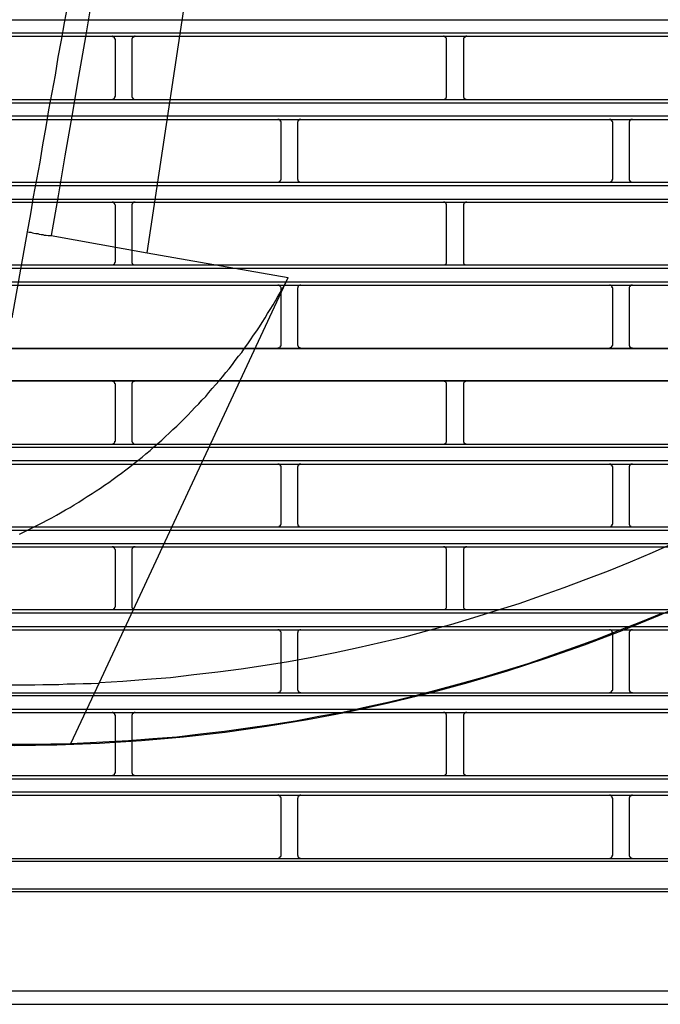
# Model space of a CAD drawing. Header units: millimetres. Extents: x 50532 to 99257, y 49161 to 61325.
# Tile 76 of 256: x 75117 to 75152, y 51740 to 51793. Entities that reach past the tile are written whole.
import ezdxf

# ---------------------------------------------------------------- set-up
doc = ezdxf.new("R2010")
doc.units = ezdxf.units.MM
doc.layers.add('AQUAREA', color=7, linetype='Continuous')

# ---------------------------------------------------------------- blocks, each defined once
blk = doc.blocks.new('SPLIT')
at = {"layer": 'AQUAREA'}
for points in [[(24621.49, -813.75), (24640.25, -689.15)], [(24628.07, -692.02), (24627.02, -697.97), (24625.9, -703.92), (24624.85, -709.87), (24623.8, -715.82), (24622.68, -721.77), (24621.63, -727.79), (24620.58, -733.74), (24619.53, -739.69), (24618.48, -745.64), (24617.43, -751.59), (24616.38, -757.54), (24615.33, -763.49), (24614.28, -769.44), (24613.23, -775.39), (24612.25, -781.41), (24611.2, -787.36), (24610.22, -793.31), (24609.17, -799.26), (24608.19, -805.21), (24607.14, -811.16)], [(24614.35, -878.08), (24617.85, -877.87), (24621.42, -877.59), (24624.99, -877.31), (24628.49, -876.89), (24632.06, -876.47), (24635.56, -876.05), (24639.13, -875.49), (24642.63, -874.93), (24646.13, -874.3), (24649.63, -873.6), (24653.06, -872.83), (24656.56, -872.06), (24660.06, -871.22), (24663.49, -870.31), (24666.92, -869.4), (24670.35, -868.35), (24673.71, -867.3), (24677.14, -866.25), (24680.5, -865.06), (24683.86, -863.87), (24687.15, -862.61), (24690.51, -861.35), (24693.8, -860.02), (24697.09, -858.62), (24700.31, -857.15)], [(24618.69, -886.76), (24622.33, -886.48), (24625.9, -886.2), (24629.47, -885.78), (24633.04, -885.36), (24636.54, -884.87), (24640.11, -884.38), (24643.68, -883.82), (24647.18, -883.12), (24650.75, -882.49), (24654.25, -881.72), (24657.75, -880.95), (24661.25, -880.11), (24664.68, -879.2), (24668.18, -878.29), (24671.61, -877.31), (24675.04, -876.26), (24678.47, -875.21), (24681.9, -874.02), (24685.26, -872.83), (24688.62, -871.64), (24691.98, -870.31), (24695.34, -868.98), (24698.63, -867.65)], [(24603.57, -810.6), (24604.06, -807.94), (24604.48, -805.35), (24604.97, -802.76), (24605.46, -800.17), (24605.88, -797.58), (24606.37, -794.92), (24606.79, -792.33), (24607.28, -789.74), (24607.77, -787.15), (24608.19, -784.49), (24608.68, -781.9), (24609.1, -779.31), (24609.59, -776.72), (24610.01, -774.06), (24610.5, -771.47), (24610.92, -768.88), (24611.34, -766.29), (24611.83, -763.63), (24612.25, -761.04), (24612.74, -758.45)], [(24308.59, -778.89), (24877.69, -778.89)], [(24308.59, -780.85), (24877.69, -780.85)], [(24308.59, -781.34), (24877.69, -781.34)], [(24616.73, -781.83), (24616.73, -781.83), (24616.73, -781.76), (24616.66, -781.76), (24616.66, -781.69), (24616.66, -781.62), (24616.59, -781.62), (24616.59, -781.55), (24616.59, -781.48), (24616.52, -781.48), (24616.45, -781.48), (24616.45, -781.41), (24616.38, -781.41), (24616.31, -781.41), (24616.31, -781.34), (24616.24, -781.34)], [(24616.73, -790.3), (24616.73, -781.83)], [(24619.67, -781.34), (24619.67, -781.34), (24619.6, -781.34), (24619.6, -781.41), (24619.53, -781.41), (24619.46, -781.41), (24619.39, -781.41), (24619.39, -781.48), (24619.32, -781.48), (24619.32, -781.55), (24619.25, -781.55), (24619.25, -781.62), (24619.25, -781.69), (24619.18, -781.69), (24619.18, -781.76), (24619.18, -781.83)], [(24619.18, -781.83), (24619.18, -790.3)], [(24666.29, -781.83), (24666.29, -781.83), (24666.29, -781.76), (24666.29, -781.69), (24666.29, -781.62), (24666.22, -781.62), (24666.22, -781.55), (24666.15, -781.55), (24666.15, -781.48), (24666.08, -781.48), (24666.08, -781.41), (24666.01, -781.41), (24665.94, -781.41), (24665.94, -781.34), (24665.87, -781.34), (24665.8, -781.34)], [(24666.29, -790.3), (24666.29, -781.83)], [(24669.3, -781.34), (24669.3, -781.34), (24669.23, -781.34), (24669.16, -781.34), (24669.16, -781.41), (24669.09, -781.41), (24669.02, -781.41), (24669.02, -781.48), (24668.95, -781.48), (24668.95, -781.55), (24668.88, -781.55), (24668.88, -781.62), (24668.81, -781.62), (24668.81, -781.69), (24668.81, -781.76), (24668.81, -781.83)], [(24668.81, -781.83), (24668.81, -790.3)], [(24308.59, -790.79), (24877.69, -790.79)], [(24308.59, -791.28), (24877.69, -791.28)], [(24616.24, -790.79), (24616.24, -790.79), (24616.31, -790.79), (24616.38, -790.79), (24616.38, -790.72), (24616.45, -790.72), (24616.52, -790.72), (24616.52, -790.65), (24616.59, -790.65), (24616.59, -790.58), (24616.66, -790.58), (24616.66, -790.51), (24616.66, -790.44), (24616.66, -790.37), (24616.73, -790.37), (24616.73, -790.3)], [(24619.18, -790.3), (24619.18, -790.3), (24619.18, -790.37), (24619.18, -790.44), (24619.25, -790.44), (24619.25, -790.51), (24619.25, -790.58), (24619.32, -790.58), (24619.32, -790.65), (24619.39, -790.65), (24619.39, -790.72), (24619.46, -790.72), (24619.53, -790.79), (24619.6, -790.79), (24619.67, -790.79)], [(24665.8, -790.79), (24665.8, -790.79), (24665.87, -790.79), (24665.94, -790.79), (24666.01, -790.79), (24666.01, -790.72), (24666.08, -790.72), (24666.15, -790.65), (24666.22, -790.65), (24666.22, -790.58), (24666.22, -790.51), (24666.29, -790.51), (24666.29, -790.44), (24666.29, -790.37), (24666.29, -790.3)], [(24668.81, -790.3), (24668.81, -790.3), (24668.81, -790.37), (24668.81, -790.44), (24668.81, -790.51), (24668.88, -790.51), (24668.88, -790.58), (24668.88, -790.65), (24668.95, -790.65), (24669.02, -790.72), (24669.09, -790.72), (24669.09, -790.79), (24669.16, -790.79), (24669.23, -790.79), (24669.3, -790.79)], [(24308.59, -793.24), (24877.69, -793.24)], [(24308.59, -793.8), (24877.69, -793.8)], [(24641.51, -794.29), (24641.51, -794.22), (24641.51, -794.15), (24641.51, -794.08), (24641.44, -794.08), (24641.44, -794.01), (24641.44, -793.94), (24641.37, -793.94), (24641.37, -793.87), (24641.3, -793.87), (24641.23, -793.87), (24641.23, -793.8), (24641.16, -793.8), (24641.09, -793.8), (24641.02, -793.8)], [(24641.51, -802.69), (24641.51, -794.29)], [(24644.45, -793.8), (24644.45, -793.8), (24644.38, -793.8), (24644.31, -793.8), (24644.24, -793.8), (24644.24, -793.87), (24644.17, -793.87), (24644.17, -793.94), (24644.1, -793.94), (24644.1, -794.01), (24644.03, -794.01), (24644.03, -794.08), (24644.03, -794.15), (24643.96, -794.15), (24643.96, -794.22), (24643.96, -794.29)], [(24643.96, -794.29), (24643.96, -802.69)], [(24691.14, -794.29), (24691.14, -794.22), (24691.14, -794.15), (24691.07, -794.15), (24691.07, -794.08), (24691.07, -794.01), (24691, -794.01), (24691, -793.94), (24690.93, -793.94), (24690.93, -793.87), (24690.86, -793.87), (24690.86, -793.8), (24690.79, -793.8), (24690.72, -793.8), (24690.65, -793.8)], [(24691.14, -802.69), (24691.14, -794.29)], [(24694.08, -793.8), (24694.08, -793.8), (24694.01, -793.8), (24693.94, -793.8), (24693.87, -793.8), (24693.87, -793.87), (24693.8, -793.87), (24693.73, -793.87), (24693.73, -793.94), (24693.66, -793.94), (24693.66, -794.01), (24693.66, -794.08), (24693.59, -794.08), (24693.59, -794.15), (24693.59, -794.22), (24693.59, -794.29)], [(24693.59, -794.29), (24693.59, -802.69)], [(24308.59, -803.18), (24877.69, -803.18)], [(24641.02, -803.18), (24641.02, -803.18), (24641.09, -803.18), (24641.16, -803.18), (24641.23, -803.18), (24641.23, -803.11), (24641.3, -803.11), (24641.3, -803.04), (24641.37, -803.04), (24641.37, -802.97), (24641.44, -802.97), (24641.44, -802.9), (24641.51, -802.83), (24641.51, -802.76), (24641.51, -802.69)], [(24643.96, -802.69), (24643.96, -802.69), (24643.96, -802.76), (24644.03, -802.76), (24644.03, -802.83), (24644.03, -802.9), (24644.03, -802.97), (24644.1, -802.97), (24644.1, -803.04), (24644.17, -803.04), (24644.17, -803.11), (24644.24, -803.11), (24644.24, -803.18), (24644.31, -803.18), (24644.38, -803.18), (24644.45, -803.18)], [(24690.65, -803.18), (24690.65, -803.18), (24690.72, -803.18), (24690.79, -803.18), (24690.86, -803.18), (24690.86, -803.11), (24690.93, -803.11), (24690.93, -803.04), (24691, -803.04), (24691, -802.97), (24691.07, -802.97), (24691.07, -802.9), (24691.07, -802.83), (24691.07, -802.76), (24691.14, -802.76), (24691.14, -802.69)], [(24693.59, -802.69), (24693.59, -802.69), (24693.59, -802.76), (24693.59, -802.83), (24693.66, -802.9), (24693.66, -802.97), (24693.73, -802.97), (24693.73, -803.04), (24693.8, -803.04), (24693.8, -803.11), (24693.87, -803.11), (24693.87, -803.18), (24693.94, -803.18), (24694.01, -803.18), (24694.08, -803.18)], [(24308.59, -803.67), (24877.69, -803.67)], [(24308.59, -805.7), (24877.69, -805.7)], [(24308.59, -806.19), (24877.69, -806.19)], [(24616.73, -806.68), (24616.73, -806.68), (24616.73, -806.61), (24616.66, -806.54), (24616.66, -806.47), (24616.66, -806.4), (24616.59, -806.4), (24616.59, -806.33), (24616.52, -806.33), (24616.52, -806.26), (24616.45, -806.26), (24616.45, -806.19), (24616.38, -806.19), (24616.31, -806.19), (24616.24, -806.19)], [(24619.67, -806.19), (24619.67, -806.19), (24619.6, -806.19), (24619.53, -806.19), (24619.46, -806.19), (24619.46, -806.26), (24619.39, -806.26), (24619.32, -806.26), (24619.32, -806.33), (24619.25, -806.4), (24619.25, -806.47), (24619.18, -806.47), (24619.18, -806.54), (24619.18, -806.61), (24619.18, -806.68)], [(24666.29, -806.68), (24666.29, -806.68), (24666.29, -806.61), (24666.29, -806.54), (24666.29, -806.47), (24666.22, -806.47), (24666.22, -806.4), (24666.22, -806.33), (24666.15, -806.33), (24666.15, -806.26), (24666.08, -806.26), (24666.01, -806.19), (24665.94, -806.19), (24665.87, -806.19), (24665.8, -806.19)], [(24669.3, -806.19), (24669.3, -806.19), (24669.23, -806.19), (24669.16, -806.19), (24669.09, -806.19), (24669.02, -806.26), (24668.95, -806.26), (24668.95, -806.33), (24668.88, -806.33), (24668.88, -806.4), (24668.88, -806.47), (24668.81, -806.47), (24668.81, -806.54), (24668.81, -806.61), (24668.81, -806.68)], [(24616.73, -815.08), (24616.73, -806.68)], [(24619.18, -806.68), (24619.18, -815.08)], [(24666.29, -815.08), (24666.29, -806.68)], [(24668.81, -806.68), (24668.81, -815.08)], [(24601.26, -823.48), (24603.57, -810.6)], [(24603.57, -810.6), (24603.85, -810.67), (24604.06, -810.67), (24604.34, -810.74), (24604.55, -810.81), (24604.83, -810.88), (24605.11, -810.88), (24605.32, -810.95), (24605.6, -811.02), (24605.88, -811.02), (24606.09, -811.09), (24606.37, -811.09), (24606.65, -811.16), (24606.86, -811.16), (24607.14, -811.16)], [(24607.14, -811.16), (24621.49, -813.75)], [(24621.49, -813.75), (24642.56, -817.46)], [(24308.59, -815.57), (24877.69, -815.57)], [(24308.59, -816.06), (24877.69, -816.06)], [(24616.24, -815.57), (24616.24, -815.57), (24616.31, -815.57), (24616.38, -815.57), (24616.45, -815.57), (24616.45, -815.5), (24616.52, -815.5), (24616.52, -815.43), (24616.59, -815.43), (24616.59, -815.36), (24616.66, -815.36), (24616.66, -815.29), (24616.66, -815.22), (24616.73, -815.15), (24616.73, -815.08)], [(24619.18, -815.08), (24619.18, -815.08), (24619.18, -815.15), (24619.18, -815.22), (24619.18, -815.29), (24619.25, -815.29), (24619.25, -815.36), (24619.32, -815.43), (24619.32, -815.5), (24619.39, -815.5), (24619.46, -815.5), (24619.46, -815.57), (24619.53, -815.57), (24619.6, -815.57), (24619.67, -815.57)], [(24665.8, -815.57), (24665.8, -815.57), (24665.87, -815.57), (24665.94, -815.57), (24666.01, -815.57), (24666.08, -815.5), (24666.15, -815.5), (24666.15, -815.43), (24666.22, -815.43), (24666.22, -815.36), (24666.29, -815.29), (24666.29, -815.22), (24666.29, -815.15), (24666.29, -815.08)], [(24668.81, -815.08), (24668.81, -815.08), (24668.81, -815.15), (24668.81, -815.22), (24668.81, -815.29), (24668.88, -815.36), (24668.88, -815.43), (24668.95, -815.43), (24668.95, -815.5), (24669.02, -815.5), (24669.09, -815.57), (24669.16, -815.57), (24669.23, -815.57), (24669.3, -815.57)], [(24602.38, -855.89), (24603.08, -855.54), (24603.78, -855.19), (24604.48, -854.84), (24605.18, -854.49), (24605.88, -854.14), (24606.51, -853.79), (24607.21, -853.44), (24607.91, -853.02), (24608.54, -852.67), (24609.24, -852.25), (24609.94, -851.9), (24610.57, -851.48), (24611.27, -851.06), (24611.9, -850.64), (24612.53, -850.22), (24613.23, -849.8), (24613.86, -849.38), (24614.49, -848.96), (24615.12, -848.54), (24615.75, -848.12), (24616.38, -847.63), (24617.01, -847.21), (24617.64, -846.72), (24618.27, -846.23), (24618.9, -845.81), (24619.46, -845.32), (24620.09, -844.83), (24620.72, -844.34), (24621.28, -843.85), (24621.91, -843.36), (24622.47, -842.8), (24623.1, -842.31), (24623.66, -841.82), (24624.22, -841.26), (24624.78, -840.77), (24625.34, -840.21), (24625.9, -839.72), (24626.46, -839.16), (24627.02, -838.6), (24627.58, -838.04), (24628.14, -837.48), (24628.63, -836.92), (24629.19, -836.36), (24629.68, -835.8), (24630.24, -835.24), (24630.73, -834.68), (24631.22, -834.05), (24631.78, -833.49), (24632.27, -832.93), (24632.76, -832.3), (24633.25, -831.67), (24633.74, -831.11), (24634.23, -830.48), (24634.65, -829.85), (24635.14, -829.22), (24635.63, -828.66), (24636.05, -828.03), (24636.54, -827.4), (24636.96, -826.77), (24637.38, -826.07), (24637.87, -825.44), (24638.29, -824.81), (24638.71, -824.18), (24639.13, -823.48), (24639.48, -822.85), (24639.9, -822.22), (24640.32, -821.52), (24640.74, -820.82), (24641.09, -820.19), (24641.51, -819.49), (24641.86, -818.86), (24642.21, -818.16), (24642.56, -817.46)], [(24614.28, -878.15), (24642.56, -817.46)], [(24308.59, -818.09), (24877.69, -818.09)], [(24308.59, -818.58), (24877.69, -818.58)], [(24641.51, -819.07), (24641.51, -819.07), (24641.51, -819), (24641.51, -818.93), (24641.44, -818.86), (24641.44, -818.79), (24641.37, -818.79), (24641.37, -818.72), (24641.3, -818.72), (24641.3, -818.65), (24641.23, -818.65), (24641.23, -818.58), (24641.16, -818.58), (24641.09, -818.58), (24641.02, -818.58)], [(24641.51, -827.47), (24641.51, -819.07)], [(24644.45, -818.58), (24644.45, -818.58), (24644.38, -818.58), (24644.31, -818.58), (24644.24, -818.65), (24644.17, -818.65), (24644.17, -818.72), (24644.1, -818.72), (24644.1, -818.79), (24644.03, -818.79), (24644.03, -818.86), (24644.03, -818.93), (24644.03, -819), (24643.96, -819), (24643.96, -819.07)], [(24643.96, -819.07), (24643.96, -827.47)], [(24691.14, -819.07), (24691.14, -819.07), (24691.14, -819), (24691.07, -819), (24691.07, -818.93), (24691.07, -818.86), (24691.07, -818.79), (24691, -818.79), (24691, -818.72), (24690.93, -818.72), (24690.93, -818.65), (24690.86, -818.65), (24690.79, -818.58), (24690.72, -818.58), (24690.65, -818.58)], [(24691.14, -827.47), (24691.14, -819.07)], [(24694.08, -818.58), (24694.08, -818.58), (24694.01, -818.58), (24693.94, -818.58), (24693.87, -818.58), (24693.87, -818.65), (24693.8, -818.65), (24693.8, -818.72), (24693.73, -818.72), (24693.73, -818.79), (24693.66, -818.79), (24693.66, -818.86), (24693.59, -818.93), (24693.59, -819), (24693.59, -819.07)], [(24693.59, -819.07), (24693.59, -827.47)], [(24308.59, -828.03), (24877.69, -828.03)], [(24308.59, -828.1), (24877.69, -828.1)], [(24641.02, -828.03), (24641.02, -828.03), (24641.02, -827.96), (24641.09, -827.96), (24641.16, -827.96), (24641.23, -827.96), (24641.3, -827.89), (24641.37, -827.89), (24641.37, -827.82), (24641.44, -827.82), (24641.44, -827.75), (24641.44, -827.68), (24641.51, -827.68), (24641.51, -827.61), (24641.51, -827.54), (24641.51, -827.47)], [(24643.96, -827.47), (24643.96, -827.54), (24643.96, -827.61), (24644.03, -827.61), (24644.03, -827.68), (24644.03, -827.75), (24644.1, -827.75), (24644.1, -827.82), (24644.17, -827.89), (24644.24, -827.89), (24644.24, -827.96), (24644.31, -827.96), (24644.38, -827.96), (24644.45, -827.96), (24644.45, -828.03)], [(24690.65, -828.03), (24690.65, -828.03), (24690.65, -827.96), (24690.72, -827.96), (24690.79, -827.96), (24690.86, -827.96), (24690.86, -827.89), (24690.93, -827.89), (24691, -827.82), (24691, -827.75), (24691.07, -827.75), (24691.07, -827.68), (24691.07, -827.61), (24691.14, -827.61), (24691.14, -827.54), (24691.14, -827.47)], [(24693.59, -827.47), (24693.59, -827.54), (24693.59, -827.61), (24693.59, -827.68), (24693.66, -827.68), (24693.66, -827.75), (24693.66, -827.82), (24693.73, -827.82), (24693.73, -827.89), (24693.8, -827.89), (24693.87, -827.96), (24693.94, -827.96), (24694.01, -827.96), (24694.08, -827.96), (24694.08, -828.03)], [(24308.59, -832.86), (24877.69, -832.86)], [(24308.59, -832.93), (24877.69, -832.93)], [(24616.73, -833.42), (24616.73, -833.42), (24616.73, -833.35), (24616.66, -833.35), (24616.66, -833.28), (24616.66, -833.21), (24616.59, -833.21), (24616.59, -833.14), (24616.59, -833.07), (24616.52, -833.07), (24616.45, -833.07), (24616.45, -833), (24616.38, -833), (24616.31, -833), (24616.31, -832.93), (24616.24, -832.93)], [(24616.73, -841.89), (24616.73, -833.42)], [(24619.67, -832.93), (24619.67, -832.93), (24619.6, -832.93), (24619.6, -833), (24619.53, -833), (24619.46, -833), (24619.39, -833), (24619.39, -833.07), (24619.32, -833.07), (24619.32, -833.14), (24619.25, -833.14), (24619.25, -833.21), (24619.25, -833.28), (24619.18, -833.28), (24619.18, -833.35), (24619.18, -833.42)], [(24619.18, -833.42), (24619.18, -841.89)], [(24666.29, -833.42), (24666.29, -833.42), (24666.29, -833.35), (24666.29, -833.28), (24666.29, -833.21), (24666.22, -833.21), (24666.22, -833.14), (24666.15, -833.14), (24666.15, -833.07), (24666.08, -833.07), (24666.08, -833), (24666.01, -833), (24665.94, -833), (24665.87, -832.93), (24665.8, -832.93)], [(24666.29, -841.89), (24666.29, -833.42)], [(24669.3, -832.93), (24669.3, -832.93), (24669.23, -832.93), (24669.16, -833), (24669.09, -833), (24669.02, -833), (24669.02, -833.07), (24668.95, -833.07), (24668.95, -833.14), (24668.88, -833.14), (24668.88, -833.21), (24668.81, -833.21), (24668.81, -833.28), (24668.81, -833.35), (24668.81, -833.42)], [(24668.81, -833.42), (24668.81, -841.89)], [(24308.59, -842.38), (24877.69, -842.38)], [(24308.59, -842.87), (24877.69, -842.87)], [(24616.24, -842.38), (24616.24, -842.38), (24616.31, -842.38), (24616.38, -842.38), (24616.38, -842.31), (24616.45, -842.31), (24616.52, -842.31), (24616.52, -842.24), (24616.59, -842.24), (24616.59, -842.17), (24616.66, -842.17), (24616.66, -842.1), (24616.66, -842.03), (24616.66, -841.96), (24616.73, -841.96), (24616.73, -841.89)], [(24619.18, -841.89), (24619.18, -841.89), (24619.18, -841.96), (24619.18, -842.03), (24619.25, -842.03), (24619.25, -842.1), (24619.25, -842.17), (24619.32, -842.17), (24619.32, -842.24), (24619.39, -842.24), (24619.39, -842.31), (24619.46, -842.31), (24619.46, -842.38), (24619.53, -842.38), (24619.6, -842.38), (24619.67, -842.38)], [(24665.8, -842.38), (24665.8, -842.38), (24665.87, -842.38), (24665.94, -842.38), (24666.01, -842.38), (24666.01, -842.31), (24666.08, -842.31), (24666.15, -842.24), (24666.22, -842.24), (24666.22, -842.17), (24666.22, -842.1), (24666.29, -842.1), (24666.29, -842.03), (24666.29, -841.96), (24666.29, -841.89)], [(24668.81, -841.89), (24668.81, -841.89), (24668.81, -841.96), (24668.81, -842.03), (24668.81, -842.1), (24668.88, -842.1), (24668.88, -842.17), (24668.88, -842.24), (24668.95, -842.24), (24669.02, -842.31), (24669.09, -842.31), (24669.09, -842.38), (24669.16, -842.38), (24669.23, -842.38), (24669.3, -842.38)], [(24308.59, -844.83), (24877.69, -844.83)], [(24308.59, -845.39), (24877.69, -845.39)], [(24641.51, -845.88), (24641.51, -845.81), (24641.51, -845.74), (24641.51, -845.67), (24641.44, -845.67), (24641.44, -845.6), (24641.44, -845.53), (24641.37, -845.53), (24641.37, -845.46), (24641.3, -845.46), (24641.23, -845.46), (24641.23, -845.39), (24641.16, -845.39), (24641.09, -845.39), (24641.02, -845.39)], [(24641.51, -854.28), (24641.51, -845.88)], [(24644.45, -845.39), (24644.45, -845.39), (24644.38, -845.39), (24644.31, -845.39), (24644.24, -845.39), (24644.24, -845.46), (24644.17, -845.46), (24644.17, -845.53), (24644.1, -845.53), (24644.1, -845.6), (24644.03, -845.6), (24644.03, -845.67), (24644.03, -845.74), (24643.96, -845.74), (24643.96, -845.81), (24643.96, -845.88)], [(24643.96, -845.88), (24643.96, -854.28)], [(24691.14, -845.88), (24691.14, -845.81), (24691.14, -845.74), (24691.07, -845.74), (24691.07, -845.67), (24691.07, -845.6), (24691, -845.6), (24691, -845.53), (24690.93, -845.53), (24690.93, -845.46), (24690.86, -845.46), (24690.86, -845.39), (24690.79, -845.39), (24690.72, -845.39), (24690.65, -845.39)], [(24691.14, -854.28), (24691.14, -845.88)], [(24694.08, -845.39), (24694.08, -845.39), (24694.01, -845.39), (24693.94, -845.39), (24693.87, -845.39), (24693.87, -845.46), (24693.8, -845.46), (24693.73, -845.46), (24693.73, -845.53), (24693.66, -845.53), (24693.66, -845.6), (24693.66, -845.67), (24693.59, -845.67), (24693.59, -845.74), (24693.59, -845.81), (24693.59, -845.88)], [(24693.59, -845.88), (24693.59, -854.28)], [(24308.59, -854.77), (24877.69, -854.77)], [(24641.02, -854.77), (24641.02, -854.77), (24641.09, -854.77), (24641.16, -854.77), (24641.23, -854.77), (24641.23, -854.7), (24641.3, -854.7), (24641.3, -854.63), (24641.37, -854.63), (24641.44, -854.56), (24641.44, -854.49), (24641.51, -854.42), (24641.51, -854.35), (24641.51, -854.28)], [(24643.96, -854.28), (24643.96, -854.28), (24643.96, -854.35), (24644.03, -854.35), (24644.03, -854.42), (24644.03, -854.49), (24644.03, -854.56), (24644.1, -854.56), (24644.1, -854.63), (24644.17, -854.63), (24644.17, -854.7), (24644.24, -854.7), (24644.24, -854.77), (24644.31, -854.77), (24644.38, -854.77), (24644.45, -854.77)], [(24690.65, -854.77), (24690.65, -854.77), (24690.72, -854.77), (24690.79, -854.77), (24690.86, -854.77), (24690.86, -854.7), (24690.93, -854.7), (24690.93, -854.63), (24691, -854.63), (24691, -854.56), (24691.07, -854.56), (24691.07, -854.49), (24691.07, -854.42), (24691.07, -854.35), (24691.14, -854.35), (24691.14, -854.28)], [(24693.59, -854.28), (24693.59, -854.28), (24693.59, -854.35), (24693.59, -854.42), (24693.66, -854.49), (24693.66, -854.56), (24693.73, -854.63), (24693.8, -854.63), (24693.8, -854.7), (24693.87, -854.7), (24693.87, -854.77), (24693.94, -854.77), (24694.01, -854.77), (24694.08, -854.77)], [(24308.59, -855.26), (24877.69, -855.26)], [(24308.59, -857.29), (24877.69, -857.29)], [(24308.59, -857.78), (24877.69, -857.78)], [(24616.73, -858.27), (24616.73, -858.27), (24616.73, -858.2), (24616.66, -858.13), (24616.66, -858.06), (24616.66, -857.99), (24616.59, -857.99), (24616.59, -857.92), (24616.52, -857.92), (24616.52, -857.85), (24616.45, -857.85), (24616.45, -857.78), (24616.38, -857.78), (24616.31, -857.78), (24616.24, -857.78)], [(24616.73, -866.67), (24616.73, -858.27)], [(24619.67, -857.78), (24619.67, -857.78), (24619.6, -857.78), (24619.53, -857.78), (24619.46, -857.78), (24619.46, -857.85), (24619.39, -857.85), (24619.32, -857.92), (24619.25, -857.99), (24619.25, -858.06), (24619.18, -858.06), (24619.18, -858.13), (24619.18, -858.2), (24619.18, -858.27)], [(24619.18, -858.27), (24619.18, -866.67)], [(24666.29, -858.27), (24666.29, -858.27), (24666.29, -858.2), (24666.29, -858.13), (24666.29, -858.06), (24666.22, -858.06), (24666.22, -857.99), (24666.22, -857.92), (24666.15, -857.92), (24666.15, -857.85), (24666.08, -857.85), (24666.01, -857.85), (24666.01, -857.78), (24665.94, -857.78), (24665.87, -857.78), (24665.8, -857.78)], [(24666.29, -866.67), (24666.29, -858.27)], [(24669.3, -857.78), (24669.3, -857.78), (24669.23, -857.78), (24669.16, -857.78), (24669.09, -857.78), (24669.09, -857.85), (24669.02, -857.85), (24668.95, -857.85), (24668.95, -857.92), (24668.88, -857.92), (24668.88, -857.99), (24668.88, -858.06), (24668.81, -858.06), (24668.81, -858.13), (24668.81, -858.2), (24668.81, -858.27)], [(24668.81, -858.27), (24668.81, -866.67)], [(24308.59, -867.16), (24877.69, -867.16)], [(24308.59, -867.65), (24877.69, -867.65)], [(24616.24, -867.16), (24616.24, -867.16), (24616.31, -867.16), (24616.38, -867.16), (24616.45, -867.16), (24616.45, -867.09), (24616.52, -867.09), (24616.52, -867.02), (24616.59, -867.02), (24616.59, -866.95), (24616.66, -866.95), (24616.66, -866.88), (24616.66, -866.81), (24616.73, -866.74), (24616.73, -866.67)], [(24619.18, -866.67), (24619.18, -866.67), (24619.18, -866.74), (24619.18, -866.81), (24619.18, -866.88), (24619.25, -866.88), (24619.25, -866.95), (24619.32, -867.02), (24619.32, -867.09), (24619.39, -867.09), (24619.46, -867.09), (24619.46, -867.16), (24619.53, -867.16), (24619.6, -867.16), (24619.67, -867.16)], [(24665.8, -867.16), (24665.8, -867.16), (24665.87, -867.16), (24665.94, -867.16), (24666.01, -867.16), (24666.08, -867.09), (24666.15, -867.09), (24666.15, -867.02), (24666.22, -867.02), (24666.22, -866.95), (24666.29, -866.88), (24666.29, -866.81), (24666.29, -866.74), (24666.29, -866.67)], [(24668.81, -866.67), (24668.81, -866.67), (24668.81, -866.74), (24668.81, -866.81), (24668.81, -866.88), (24668.88, -866.95), (24668.88, -867.02), (24668.95, -867.02), (24668.95, -867.09), (24669.02, -867.09), (24669.09, -867.16), (24669.16, -867.16), (24669.23, -867.16), (24669.3, -867.16)], [(24308.59, -869.68), (24877.69, -869.68)], [(24308.59, -870.17), (24877.69, -870.17)], [(24641.51, -870.66), (24641.51, -870.66), (24641.51, -870.59), (24641.51, -870.52), (24641.44, -870.45), (24641.44, -870.38), (24641.37, -870.38), (24641.37, -870.31), (24641.3, -870.31), (24641.3, -870.24), (24641.23, -870.24), (24641.23, -870.17), (24641.16, -870.17), (24641.09, -870.17), (24641.02, -870.17)], [(24641.51, -879.06), (24641.51, -870.66)], [(24644.45, -870.17), (24644.45, -870.17), (24644.38, -870.17), (24644.31, -870.17), (24644.24, -870.24), (24644.17, -870.24), (24644.17, -870.31), (24644.1, -870.31), (24644.1, -870.38), (24644.03, -870.38), (24644.03, -870.45), (24644.03, -870.52), (24644.03, -870.59), (24643.96, -870.59), (24643.96, -870.66)], [(24643.96, -870.66), (24643.96, -879.06)], [(24691.14, -870.66), (24691.14, -870.66), (24691.14, -870.59), (24691.07, -870.59), (24691.07, -870.52), (24691.07, -870.45), (24691.07, -870.38), (24691, -870.38), (24691, -870.31), (24690.93, -870.31), (24690.93, -870.24), (24690.86, -870.24), (24690.79, -870.17), (24690.72, -870.17), (24690.65, -870.17)], [(24691.14, -879.06), (24691.14, -870.66)], [(24694.08, -870.17), (24694.08, -870.17), (24694.01, -870.17), (24693.94, -870.17), (24693.87, -870.17), (24693.87, -870.24), (24693.8, -870.24), (24693.8, -870.31), (24693.73, -870.31), (24693.73, -870.38), (24693.66, -870.38), (24693.66, -870.45), (24693.59, -870.52), (24693.59, -870.59), (24693.59, -870.66)], [(24693.59, -870.66), (24693.59, -879.06)], [(24590.27, -878.22), (24591.53, -878.29), (24592.72, -878.29), (24593.9, -878.36), (24595.1, -878.36), (24596.29, -878.36), (24597.48, -878.36), (24598.67, -878.43), (24599.86, -878.43), (24601.12, -878.43), (24602.31, -878.43), (24603.5, -878.43), (24604.69, -878.43), (24605.88, -878.36), (24607.07, -878.36), (24608.26, -878.36), (24609.52, -878.29), (24610.71, -878.29), (24611.9, -878.22), (24613.09, -878.22), (24614.28, -878.15)], [(24610.08, -887.18), (24614.35, -878.08)], [(24308.59, -879.62), (24877.69, -879.62)], [(24641.02, -879.62), (24641.02, -879.62), (24641.02, -879.55), (24641.09, -879.55), (24641.16, -879.55), (24641.23, -879.55), (24641.3, -879.48), (24641.37, -879.48), (24641.37, -879.41), (24641.44, -879.41), (24641.44, -879.34), (24641.44, -879.27), (24641.51, -879.27), (24641.51, -879.2), (24641.51, -879.13), (24641.51, -879.06)], [(24643.96, -879.06), (24643.96, -879.13), (24643.96, -879.2), (24644.03, -879.2), (24644.03, -879.27), (24644.03, -879.34), (24644.1, -879.34), (24644.1, -879.41), (24644.17, -879.48), (24644.24, -879.48), (24644.24, -879.55), (24644.31, -879.55), (24644.38, -879.55), (24644.45, -879.55), (24644.45, -879.62)], [(24690.65, -879.62), (24690.65, -879.62), (24690.65, -879.55), (24690.72, -879.55), (24690.79, -879.55), (24690.86, -879.55), (24690.86, -879.48), (24690.93, -879.48), (24691, -879.41), (24691, -879.34), (24691.07, -879.34), (24691.07, -879.27), (24691.07, -879.2), (24691.14, -879.2), (24691.14, -879.13), (24691.14, -879.06)], [(24693.59, -879.06), (24693.59, -879.13), (24693.59, -879.2), (24693.59, -879.27), (24693.66, -879.27), (24693.66, -879.34), (24693.66, -879.41), (24693.73, -879.41), (24693.73, -879.48), (24693.8, -879.48), (24693.87, -879.55), (24693.94, -879.55), (24694.01, -879.55), (24694.08, -879.55), (24694.08, -879.62)], [(24308.59, -880.04), (24877.69, -880.04)], [(24308.59, -882.07), (24877.69, -882.07)], [(24308.59, -882.56), (24877.69, -882.56)], [(24616.73, -883.05), (24616.73, -883.05), (24616.73, -882.98), (24616.66, -882.98), (24616.66, -882.91), (24616.66, -882.84), (24616.66, -882.77), (24616.59, -882.77), (24616.59, -882.7), (24616.52, -882.7), (24616.52, -882.63), (24616.45, -882.63), (24616.38, -882.63), (24616.38, -882.56), (24616.31, -882.56), (24616.24, -882.56)], [(24616.73, -883.05), (24616.73, -883.05), (24616.73, -882.98), (24616.66, -882.98), (24616.66, -882.91), (24616.66, -882.84), (24616.66, -882.77), (24616.59, -882.77), (24616.59, -882.7), (24616.52, -882.7), (24616.52, -882.63), (24616.45, -882.63), (24616.38, -882.63), (24616.38, -882.56), (24616.31, -882.56), (24616.24, -882.56)], [(24619.67, -882.56), (24619.67, -882.56), (24619.6, -882.56), (24619.53, -882.56), (24619.46, -882.63), (24619.39, -882.63), (24619.39, -882.7), (24619.32, -882.7), (24619.32, -882.77), (24619.25, -882.77), (24619.25, -882.84), (24619.25, -882.91), (24619.18, -882.91), (24619.18, -882.98), (24619.18, -883.05)], [(24619.67, -882.56), (24619.67, -882.56), (24619.6, -882.56), (24619.53, -882.56), (24619.46, -882.63), (24619.39, -882.63), (24619.39, -882.7), (24619.32, -882.7), (24619.32, -882.77), (24619.25, -882.77), (24619.25, -882.84), (24619.25, -882.91), (24619.18, -882.91), (24619.18, -882.98), (24619.18, -883.05)], [(24666.29, -883.05), (24666.29, -883.05), (24666.29, -882.98), (24666.29, -882.91), (24666.29, -882.84), (24666.22, -882.84), (24666.22, -882.77), (24666.15, -882.7), (24666.08, -882.63), (24666.01, -882.63), (24666.01, -882.56), (24665.94, -882.56), (24665.87, -882.56), (24665.8, -882.56)], [(24666.29, -883.05), (24666.29, -883.05), (24666.29, -882.98), (24666.29, -882.91), (24666.29, -882.84), (24666.22, -882.84), (24666.22, -882.77), (24666.15, -882.7), (24666.08, -882.63), (24666.01, -882.63), (24666.01, -882.56), (24665.94, -882.56), (24665.87, -882.56), (24665.8, -882.56)], [(24669.3, -882.56), (24669.3, -882.56), (24669.23, -882.56), (24669.16, -882.56), (24669.09, -882.56), (24669.09, -882.63), (24669.02, -882.63), (24668.95, -882.7), (24668.88, -882.77), (24668.88, -882.84), (24668.81, -882.84), (24668.81, -882.91), (24668.81, -882.98), (24668.81, -883.05)], [(24669.3, -882.56), (24669.3, -882.56), (24669.23, -882.56), (24669.16, -882.56), (24669.09, -882.56), (24669.09, -882.63), (24669.02, -882.63), (24668.95, -882.7), (24668.88, -882.77), (24668.88, -882.84), (24668.81, -882.84), (24668.81, -882.91), (24668.81, -882.98), (24668.81, -883.05)], [(24616.73, -891.52), (24616.73, -883.05)], [(24616.73, -891.52), (24616.73, -883.05)], [(24619.18, -883.05), (24619.18, -891.52)], [(24619.18, -883.05), (24619.18, -891.52)], [(24666.29, -891.52), (24666.29, -883.05)], [(24666.29, -891.52), (24666.29, -883.05)], [(24668.81, -883.05), (24668.81, -891.52)], [(24668.81, -883.05), (24668.81, -891.52)], [(24589.85, -887.18), (24590.9, -887.18), (24591.88, -887.25), (24592.93, -887.25), (24593.9, -887.25), (24594.89, -887.32), (24595.94, -887.32), (24596.92, -887.32), (24597.97, -887.32), (24598.95, -887.32), (24600, -887.32), (24600.98, -887.32), (24601.96, -887.32), (24603.01, -887.32), (24603.99, -887.32), (24605.04, -887.32), (24606.02, -887.32), (24607.07, -887.25), (24608.05, -887.25), (24609.03, -887.25), (24610.08, -887.18)], [(24610.08, -887.18), (24618.69, -886.76)], [(24616.24, -892.01), (24616.24, -892.01), (24616.31, -892.01), (24616.31, -891.94), (24616.38, -891.94), (24616.45, -891.94), (24616.52, -891.87), (24616.59, -891.87), (24616.59, -891.8), (24616.59, -891.73), (24616.66, -891.73), (24616.66, -891.66), (24616.66, -891.59), (24616.73, -891.59), (24616.73, -891.52)], [(24616.24, -892.01), (24616.24, -892.01), (24616.31, -892.01), (24616.31, -891.94), (24616.38, -891.94), (24616.45, -891.94), (24616.52, -891.87), (24616.59, -891.87), (24616.59, -891.8), (24616.59, -891.73), (24616.66, -891.73), (24616.66, -891.66), (24616.66, -891.59), (24616.73, -891.59), (24616.73, -891.52)], [(24619.18, -891.52), (24619.18, -891.52), (24619.18, -891.59), (24619.18, -891.66), (24619.25, -891.66), (24619.25, -891.73), (24619.25, -891.8), (24619.32, -891.8), (24619.32, -891.87), (24619.39, -891.87), (24619.39, -891.94), (24619.46, -891.94), (24619.53, -891.94), (24619.6, -891.94), (24619.6, -892.01), (24619.67, -892.01)], [(24619.18, -891.52), (24619.18, -891.52), (24619.18, -891.59), (24619.18, -891.66), (24619.25, -891.66), (24619.25, -891.73), (24619.25, -891.8), (24619.32, -891.8), (24619.32, -891.87), (24619.39, -891.87), (24619.39, -891.94), (24619.46, -891.94), (24619.53, -891.94), (24619.6, -891.94), (24619.6, -892.01), (24619.67, -892.01)], [(24665.8, -892.01), (24665.8, -892.01), (24665.87, -892.01), (24665.94, -892.01), (24665.94, -891.94), (24666.01, -891.94), (24666.08, -891.94), (24666.08, -891.87), (24666.15, -891.87), (24666.15, -891.8), (24666.22, -891.8), (24666.22, -891.73), (24666.29, -891.73), (24666.29, -891.66), (24666.29, -891.59), (24666.29, -891.52)], [(24665.8, -892.01), (24665.8, -892.01), (24665.87, -892.01), (24665.94, -892.01), (24665.94, -891.94), (24666.01, -891.94), (24666.08, -891.94), (24666.08, -891.87), (24666.15, -891.87), (24666.15, -891.8), (24666.22, -891.8), (24666.22, -891.73), (24666.29, -891.73), (24666.29, -891.66), (24666.29, -891.59), (24666.29, -891.52)], [(24668.81, -891.52), (24668.81, -891.52), (24668.81, -891.59), (24668.81, -891.66), (24668.81, -891.73), (24668.88, -891.73), (24668.88, -891.8), (24668.95, -891.8), (24668.95, -891.87), (24669.02, -891.87), (24669.02, -891.94), (24669.09, -891.94), (24669.16, -891.94), (24669.16, -892.01), (24669.23, -892.01), (24669.3, -892.01)], [(24668.81, -891.52), (24668.81, -891.52), (24668.81, -891.59), (24668.81, -891.66), (24668.81, -891.73), (24668.88, -891.73), (24668.88, -891.8), (24668.95, -891.8), (24668.95, -891.87), (24669.02, -891.87), (24669.02, -891.94), (24669.09, -891.94), (24669.16, -891.94), (24669.16, -892.01), (24669.23, -892.01), (24669.3, -892.01)], [(24343.87, -892.01), (24842.41, -892.01)], [(24343.87, -892.01), (24842.41, -892.01)], [(24343.87, -892.5), (24842.41, -892.5)], [(24343.87, -894.46), (24842.41, -894.46)], [(24343.87, -894.95), (24842.41, -894.95)], [(24343.87, -894.95), (24842.41, -894.95)], [(24641.51, -895.44), (24641.51, -895.44), (24641.51, -895.37), (24641.51, -895.3), (24641.44, -895.3), (24641.44, -895.23), (24641.44, -895.16), (24641.37, -895.16), (24641.37, -895.09), (24641.3, -895.09), (24641.3, -895.02), (24641.23, -895.02), (24641.16, -895.02), (24641.16, -894.95), (24641.09, -894.95), (24641.02, -894.95)], [(24641.51, -895.44), (24641.51, -895.44), (24641.51, -895.37), (24641.51, -895.3), (24641.44, -895.3), (24641.44, -895.23), (24641.44, -895.16), (24641.37, -895.16), (24641.37, -895.09), (24641.3, -895.09), (24641.3, -895.02), (24641.23, -895.02), (24641.16, -895.02), (24641.16, -894.95), (24641.09, -894.95), (24641.02, -894.95)], [(24641.51, -903.91), (24641.51, -895.44)], [(24641.51, -903.91), (24641.51, -895.44)], [(24644.45, -894.95), (24644.45, -894.95), (24644.38, -894.95), (24644.31, -894.95), (24644.31, -895.02), (24644.24, -895.02), (24644.17, -895.02), (24644.17, -895.09), (24644.1, -895.09), (24644.1, -895.16), (24644.03, -895.23), (24644.03, -895.3), (24644.03, -895.37), (24643.96, -895.37), (24643.96, -895.44)], [(24644.45, -894.95), (24644.45, -894.95), (24644.38, -894.95), (24644.31, -894.95), (24644.31, -895.02), (24644.24, -895.02), (24644.17, -895.02), (24644.17, -895.09), (24644.1, -895.09), (24644.1, -895.16), (24644.03, -895.23), (24644.03, -895.3), (24644.03, -895.37), (24643.96, -895.37), (24643.96, -895.44)], [(24643.96, -895.44), (24643.96, -903.91)], [(24643.96, -895.44), (24643.96, -903.91)], [(24691.14, -895.44), (24691.14, -895.44), (24691.14, -895.37), (24691.07, -895.37), (24691.07, -895.3), (24691.07, -895.23), (24691, -895.16), (24691, -895.09), (24690.93, -895.09), (24690.93, -895.02), (24690.86, -895.02), (24690.79, -895.02), (24690.79, -894.95), (24690.72, -894.95), (24690.65, -894.95)], [(24691.14, -895.44), (24691.14, -895.44), (24691.14, -895.37), (24691.07, -895.37), (24691.07, -895.3), (24691.07, -895.23), (24691, -895.16), (24691, -895.09), (24690.93, -895.09), (24690.93, -895.02), (24690.86, -895.02), (24690.79, -895.02), (24690.79, -894.95), (24690.72, -894.95), (24690.65, -894.95)], [(24691.14, -903.91), (24691.14, -895.44)], [(24691.14, -903.91), (24691.14, -895.44)], [(24694.08, -894.95), (24694.08, -894.95), (24694.01, -894.95), (24693.94, -894.95), (24693.94, -895.02), (24693.87, -895.02), (24693.8, -895.02), (24693.8, -895.09), (24693.73, -895.09), (24693.73, -895.16), (24693.66, -895.16), (24693.66, -895.23), (24693.66, -895.3), (24693.59, -895.3), (24693.59, -895.37), (24693.59, -895.44)], [(24694.08, -894.95), (24694.08, -894.95), (24694.01, -894.95), (24693.94, -894.95), (24693.94, -895.02), (24693.87, -895.02), (24693.8, -895.02), (24693.8, -895.09), (24693.73, -895.09), (24693.73, -895.16), (24693.66, -895.16), (24693.66, -895.23), (24693.66, -895.3), (24693.59, -895.3), (24693.59, -895.37), (24693.59, -895.44)], [(24693.59, -895.44), (24693.59, -903.91)], [(24693.59, -895.44), (24693.59, -903.91)], [(24308.59, -904.4), (24877.69, -904.4)], [(24308.59, -904.82), (24877.69, -904.82)], [(24641.02, -904.4), (24641.02, -904.4), (24641.09, -904.4), (24641.16, -904.4), (24641.16, -904.33), (24641.23, -904.33), (24641.3, -904.33), (24641.3, -904.26), (24641.37, -904.26), (24641.37, -904.19), (24641.44, -904.19), (24641.44, -904.12), (24641.44, -904.05), (24641.51, -904.05), (24641.51, -903.98), (24641.51, -903.91)], [(24641.02, -904.4), (24641.02, -904.4), (24641.09, -904.4), (24641.16, -904.4), (24641.16, -904.33), (24641.23, -904.33), (24641.3, -904.33), (24641.3, -904.26), (24641.37, -904.26), (24641.37, -904.19), (24641.44, -904.19), (24641.44, -904.12), (24641.44, -904.05), (24641.51, -904.05), (24641.51, -903.98), (24641.51, -903.91)], [(24643.96, -903.91), (24643.96, -903.91), (24643.96, -903.98), (24644.03, -903.98), (24644.03, -904.05), (24644.03, -904.12), (24644.1, -904.19), (24644.1, -904.26), (24644.17, -904.26), (24644.17, -904.33), (24644.24, -904.33), (24644.31, -904.33), (24644.31, -904.4), (24644.38, -904.4), (24644.45, -904.4)], [(24643.96, -903.91), (24643.96, -903.91), (24643.96, -903.98), (24644.03, -903.98), (24644.03, -904.05), (24644.03, -904.12), (24644.1, -904.19), (24644.1, -904.26), (24644.17, -904.26), (24644.17, -904.33), (24644.24, -904.33), (24644.31, -904.33), (24644.31, -904.4), (24644.38, -904.4), (24644.45, -904.4)], [(24690.65, -904.4), (24690.65, -904.4), (24690.72, -904.4), (24690.79, -904.4), (24690.79, -904.33), (24690.86, -904.33), (24690.93, -904.33), (24690.93, -904.26), (24691, -904.26), (24691, -904.19), (24691.07, -904.12), (24691.07, -904.05), (24691.07, -903.98), (24691.14, -903.98), (24691.14, -903.91)], [(24690.65, -904.4), (24690.65, -904.4), (24690.72, -904.4), (24690.79, -904.4), (24690.79, -904.33), (24690.86, -904.33), (24690.93, -904.33), (24690.93, -904.26), (24691, -904.26), (24691, -904.19), (24691.07, -904.12), (24691.07, -904.05), (24691.07, -903.98), (24691.14, -903.98), (24691.14, -903.91)], [(24693.59, -903.91), (24693.59, -903.91), (24693.59, -903.98), (24693.59, -904.05), (24693.66, -904.05), (24693.66, -904.12), (24693.66, -904.19), (24693.73, -904.19), (24693.73, -904.26), (24693.8, -904.26), (24693.8, -904.33), (24693.87, -904.33), (24693.94, -904.33), (24693.94, -904.4), (24694.01, -904.4), (24694.08, -904.4)], [(24693.59, -903.91), (24693.59, -903.91), (24693.59, -903.98), (24693.59, -904.05), (24693.66, -904.05), (24693.66, -904.12), (24693.66, -904.19), (24693.73, -904.19), (24693.73, -904.26), (24693.8, -904.26), (24693.8, -904.33), (24693.87, -904.33), (24693.94, -904.33), (24693.94, -904.4), (24694.01, -904.4), (24694.08, -904.4)], [(24308.59, -908.95), (24877.69, -908.95)], [(24308.59, -909.37), (24877.69, -909.37)], [(24316, -924.21), (24870.27, -924.21)], [(24316.35, -926.24), (24869.92, -926.24)]]:
    blk.add_lwpolyline(points, dxfattribs=at)
blk.add_open_spline([(24849.6, -639.5), (24849.6, -502.51), (24738.55, -391.46), (24601.57, -391.46), (24464.58, -391.46), (24353.54, -502.51), (24353.54, -639.5), (24353.54, -776.48), (24464.58, -887.53), (24601.57, -887.53), (24738.55, -887.53), (24849.6, -776.48), (24849.6, -639.5)], degree=3, knots=[0, 0, 0, 0, 1, 1, 1, 2, 2, 2, 3, 3, 3, 4, 4, 4, 4], dxfattribs=at)

msp = doc.modelspace()

# ---------------------------------------------------------------- block references
at = {"lineweight": 13, "xscale": 0.3627524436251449, "yscale": 0.3627524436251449, "zscale": 0.3627524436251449}
msp.add_blockref('SPLIT', (66192.57, 52075.7, 0), dxfattribs=at)

doc.saveas('drawing.dxf')
